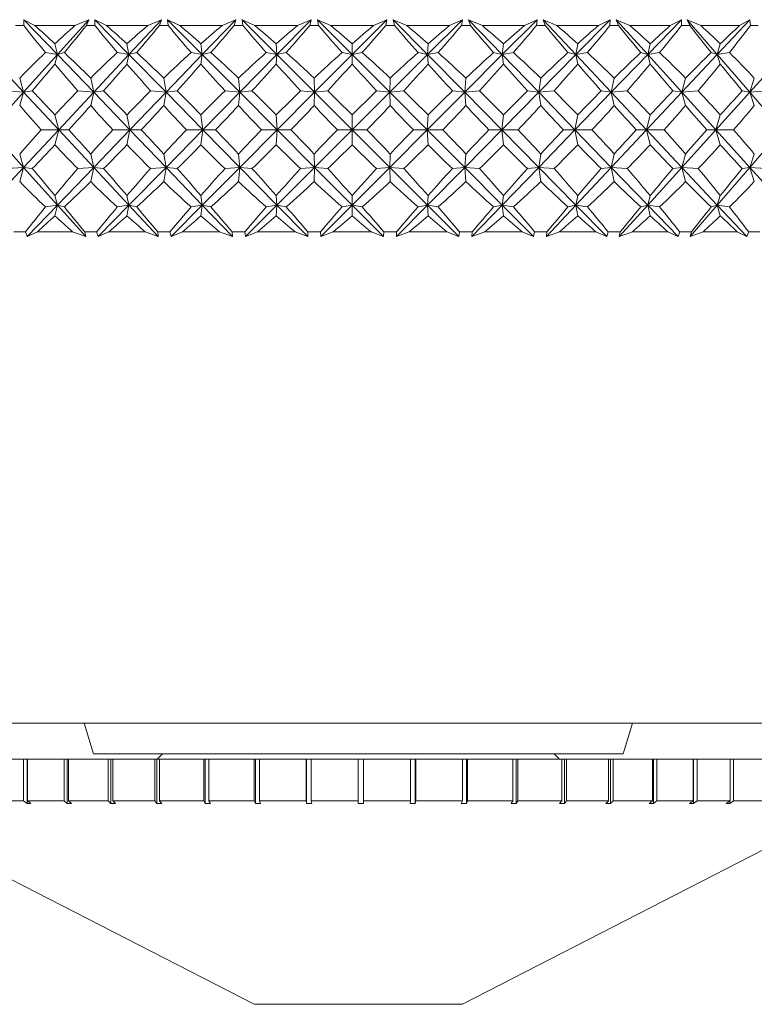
# Model space of a CAD drawing. Header units: inches. Extents: x -4.1 to 22.6, y -10.2 to 17.8.
# Tile 70 of 142: x 12.149 to 12.843, y -3.145 to -2.215. Entities that reach past the tile are written whole.
import ezdxf

# ---------------------------------------------------------------- set-up
doc = ezdxf.new("R2010")
doc.units = ezdxf.units.IN
doc.header["$MEASUREMENT"] = 0

msp = doc.modelspace()

# ---------------------------------------------------------------- linework, layer by layer
at = {"color": 7, "linetype": 'Continuous', "lineweight": 15}
for p, q in [((12.15274, -2.22017), (12.14499, -2.22017)), ((12.15274, -2.22017), (12.15286, -2.21466)), ((12.16328, -2.22017), (12.15286, -2.21466)), ((12.18452, -2.24758), (12.15286, -2.21466)), ((12.20107, -2.22017), (12.16328, -2.22017)), ((12.18452, -2.24758), (12.21407, -2.21466)), ((12.20107, -2.22017), (12.21407, -2.21466)), ((12.21188, -2.22017), (12.21407, -2.21466)), ((12.2199, -2.22017), (12.21188, -2.22017)), ((12.23079, -2.22017), (12.21971, -2.21466)), ((12.2199, -2.22017), (12.21971, -2.21466)), ((12.25205, -2.24758), (12.21971, -2.21466)), ((12.26973, -2.22017), (12.23079, -2.22017)), ((12.25205, -2.24758), (12.28278, -2.21466)), ((12.26973, -2.22017), (12.28278, -2.21466)), ((12.28083, -2.22017), (12.28278, -2.21466)), ((12.28905, -2.22017), (12.28083, -2.22017)), ((12.30022, -2.22017), (12.28856, -2.21466)), ((12.28905, -2.22017), (12.28856, -2.21466)), ((12.32132, -2.24758), (12.28856, -2.21466)), ((12.33999, -2.22017), (12.30022, -2.22017)), ((12.32132, -2.24758), (12.35299, -2.21466)), ((12.33999, -2.22017), (12.35299, -2.21466)), ((12.35129, -2.22017), (12.35299, -2.21466)), ((12.35966, -2.22017), (12.35129, -2.22017)), ((12.371, -2.22017), (12.35886, -2.21466)), ((12.35966, -2.22017), (12.35886, -2.21466)), ((12.39178, -2.24758), (12.35886, -2.21466)), ((12.41129, -2.22017), (12.371, -2.22017)), ((12.39178, -2.24758), (12.42412, -2.21466)), ((12.41129, -2.22017), (12.42412, -2.21466)), ((12.4227, -2.22017), (12.42412, -2.21466)), ((12.43114, -2.22017), (12.4227, -2.22017)), ((12.44257, -2.22017), (12.43005, -2.21466)), ((12.43114, -2.22017), (12.43005, -2.21466)), ((12.46285, -2.24758), (12.43005, -2.21466)), ((12.48305, -2.22017), (12.44257, -2.22017)), ((12.46285, -2.24758), (12.49562, -2.21466)), ((12.48305, -2.22017), (12.49562, -2.21466)), ((12.49448, -2.22017), (12.49562, -2.21466)), ((12.50292, -2.22017), (12.49448, -2.22017)), ((12.51435, -2.22017), (12.50155, -2.21466)), ((12.50292, -2.22017), (12.50155, -2.21466)), ((12.53398, -2.24758), (12.50155, -2.21466)), ((12.55469, -2.22017), (12.51435, -2.22017)), ((12.53398, -2.24758), (12.56689, -2.21466)), ((12.55469, -2.22017), (12.56689, -2.21466)), ((12.56605, -2.22017), (12.56689, -2.21466)), ((12.57443, -2.22017), (12.56605, -2.22017)), ((12.58576, -2.22017), (12.57278, -2.21466)), ((12.57443, -2.22017), (12.57278, -2.21466)), ((12.60457, -2.24758), (12.57278, -2.21466)), ((12.62564, -2.22017), (12.58576, -2.22017)), ((12.60457, -2.24758), (12.63738, -2.21466)), ((12.62564, -2.22017), (12.63738, -2.21466)), ((12.63683, -2.22017), (12.63738, -2.21466)), ((12.64509, -2.22017), (12.63683, -2.22017)), ((12.65622, -2.22017), (12.64317, -2.21466)), ((12.64509, -2.22017), (12.64317, -2.21466)), ((12.67408, -2.24758), (12.64317, -2.21466)), ((12.69532, -2.22017), (12.65622, -2.22017)), ((12.67408, -2.24758), (12.70651, -2.21466)), ((12.69532, -2.22017), (12.70651, -2.21466)), ((12.70627, -2.22017), (12.70651, -2.21466)), ((12.71432, -2.22017), (12.70627, -2.22017)), ((12.72518, -2.22017), (12.71216, -2.21466)), ((12.71432, -2.22017), (12.71216, -2.21466)), ((12.74192, -2.24758), (12.71216, -2.21466)), ((12.76318, -2.22017), (12.72518, -2.22017)), ((12.74192, -2.24758), (12.77372, -2.21466)), ((12.76318, -2.22017), (12.77372, -2.21466)), ((12.77378, -2.22017), (12.77372, -2.21466)), ((12.78158, -2.22017), (12.77378, -2.22017)), ((12.79207, -2.22017), (12.77919, -2.21466)), ((12.78158, -2.22017), (12.77919, -2.21466)), ((12.80757, -2.24758), (12.77919, -2.21466)), ((12.82867, -2.22017), (12.79207, -2.22017)), ((12.80757, -2.24758), (12.83847, -2.21466)), ((12.82867, -2.22017), (12.83847, -2.21466)), ((12.83884, -2.22017), (12.83847, -2.21466)), ((12.84632, -2.22017), (12.83884, -2.22017)), ((12.18452, -2.24758), (12.18208, -2.23738)), ((12.25205, -2.24758), (12.25019, -2.23738)), ((12.32132, -2.24758), (12.32006, -2.23738)), ((12.39178, -2.24758), (12.39112, -2.23738)), ((12.46285, -2.24758), (12.46281, -2.23738)), ((12.53398, -2.24758), (12.53454, -2.23738)), ((12.60457, -2.24758), (12.60574, -2.23738)), ((12.67408, -2.24758), (12.67584, -2.23738)), ((12.74192, -2.24758), (12.74427, -2.23738)), ((12.80757, -2.24758), (12.81048, -2.23738)), ((12.15254, -2.2832), (12.11928, -2.24758)), ((12.15254, -2.2832), (12.18452, -2.24758)), ((12.18452, -2.24758), (12.17319, -2.24576)), ((12.18452, -2.24758), (12.18208, -2.25655)), ((12.18452, -2.24758), (12.19102, -2.24576)), ((12.21879, -2.2832), (12.18452, -2.24758)), ((12.21879, -2.2832), (12.25205, -2.24758)), ((12.25205, -2.24758), (12.24102, -2.24576)), ((12.25205, -2.24758), (12.25019, -2.25655)), ((12.25205, -2.24758), (12.25939, -2.24576)), ((12.28705, -2.2832), (12.25205, -2.24758)), ((12.28705, -2.2832), (12.32132, -2.24758)), ((12.32132, -2.24758), (12.31069, -2.24576)), ((12.32132, -2.24758), (12.32006, -2.25655)), ((12.32132, -2.24758), (12.32945, -2.24576)), ((12.35678, -2.2832), (12.32132, -2.24758)), ((12.35678, -2.2832), (12.39178, -2.24758)), ((12.39178, -2.24758), (12.38162, -2.24576)), ((12.39178, -2.24758), (12.39112, -2.25655)), ((12.39178, -2.24758), (12.40063, -2.24576)), ((12.4274, -2.2832), (12.39178, -2.24758)), ((12.4274, -2.2832), (12.46285, -2.24758)), ((12.46285, -2.24758), (12.45326, -2.24576)), ((12.46285, -2.24758), (12.46281, -2.25655)), ((12.46285, -2.24758), (12.47235, -2.24576)), ((12.49836, -2.2832), (12.46285, -2.24758)), ((12.49836, -2.2832), (12.53398, -2.24758)), ((12.53398, -2.24758), (12.52502, -2.24576)), ((12.53398, -2.24758), (12.54405, -2.24576)), ((12.56907, -2.2832), (12.53398, -2.24758)), ((12.53398, -2.24758), (12.53454, -2.25655)), ((12.56907, -2.2832), (12.60457, -2.24758)), ((12.60457, -2.24758), (12.59633, -2.24576)), ((12.60457, -2.24758), (12.61514, -2.24576)), ((12.60457, -2.24758), (12.60574, -2.25655)), ((12.63898, -2.2832), (12.60457, -2.24758)), ((12.63898, -2.2832), (12.67408, -2.24758)), ((12.67408, -2.24758), (12.6666, -2.24576)), ((12.67408, -2.24758), (12.68504, -2.24576)), ((12.67408, -2.24758), (12.67584, -2.25655)), ((12.70752, -2.2832), (12.67408, -2.24758)), ((12.70752, -2.2832), (12.74192, -2.24758)), ((12.74192, -2.24758), (12.73529, -2.24576)), ((12.74192, -2.24758), (12.75321, -2.24576)), ((12.74192, -2.24758), (12.74427, -2.25655)), ((12.77413, -2.2832), (12.74192, -2.24758)), ((12.77413, -2.2832), (12.80757, -2.24758)), ((12.80757, -2.24758), (12.80182, -2.24576)), ((12.80757, -2.24758), (12.81909, -2.24576)), ((12.80757, -2.24758), (12.81048, -2.25655)), ((12.83828, -2.2832), (12.80757, -2.24758)), ((12.83828, -2.2832), (12.87049, -2.24758)), ((12.15254, -2.2832), (12.14886, -2.26978)), ((12.21879, -2.2832), (12.21588, -2.26978)), ((12.28705, -2.2832), (12.28494, -2.26978)), ((12.35678, -2.2832), (12.35547, -2.26978)), ((12.4274, -2.2832), (12.42692, -2.26978)), ((12.49836, -2.2832), (12.4987, -2.26978)), ((12.56907, -2.2832), (12.57024, -2.26978)), ((12.63898, -2.2832), (12.64096, -2.26978)), ((12.70752, -2.2832), (12.7103, -2.26978)), ((12.77413, -2.2832), (12.77769, -2.26978)), ((12.83828, -2.2832), (12.84259, -2.26978)), ((12.12069, -2.31868), (12.15254, -2.2832)), ((12.15254, -2.2832), (12.13711, -2.28197)), ((12.15254, -2.2832), (12.14886, -2.29579)), ((12.15254, -2.2832), (12.1607, -2.28197)), ((12.18567, -2.31868), (12.15254, -2.2832)), ((12.18567, -2.31868), (12.21879, -2.2832)), ((12.21879, -2.2832), (12.20371, -2.28197)), ((12.21879, -2.2832), (12.21588, -2.29579)), ((12.21879, -2.2832), (12.22813, -2.28197)), ((12.25292, -2.31868), (12.21879, -2.2832)), ((12.25292, -2.31868), (12.28705, -2.2832)), ((12.28705, -2.2832), (12.27244, -2.28197)), ((12.28705, -2.2832), (12.28494, -2.29579)), ((12.28705, -2.2832), (12.29749, -2.28197)), ((12.32191, -2.31868), (12.28705, -2.2832)), ((12.32191, -2.31868), (12.35678, -2.2832)), ((12.35678, -2.2832), (12.34275, -2.28197)), ((12.35678, -2.2832), (12.35547, -2.29579)), ((12.35678, -2.2832), (12.36823, -2.28197)), ((12.39209, -2.31868), (12.35678, -2.2832)), ((12.39209, -2.31868), (12.4274, -2.2832)), ((12.4274, -2.2832), (12.41407, -2.28197)), ((12.4274, -2.2832), (12.42692, -2.29579)), ((12.4274, -2.2832), (12.43978, -2.28197)), ((12.46288, -2.31868), (12.4274, -2.2832)), ((12.46288, -2.31868), (12.49836, -2.2832)), ((12.49836, -2.2832), (12.48584, -2.28197)), ((12.49836, -2.2832), (12.51156, -2.28197)), ((12.53371, -2.31868), (12.49836, -2.2832)), ((12.49836, -2.2832), (12.4987, -2.29579)), ((12.53371, -2.31868), (12.56907, -2.2832)), ((12.56907, -2.2832), (12.55746, -2.28197)), ((12.56907, -2.2832), (12.58299, -2.28197)), ((12.56907, -2.2832), (12.57024, -2.29579)), ((12.60403, -2.31868), (12.56907, -2.2832)), ((12.60403, -2.31868), (12.63898, -2.2832)), ((12.63898, -2.2832), (12.62837, -2.28197)), ((12.63898, -2.2832), (12.65351, -2.28197)), ((12.63898, -2.2832), (12.64096, -2.29579)), ((12.67325, -2.31868), (12.63898, -2.2832)), ((12.67325, -2.31868), (12.70752, -2.2832)), ((12.70752, -2.2832), (12.698, -2.28197)), ((12.70752, -2.2832), (12.72253, -2.28197)), ((12.70752, -2.2832), (12.7103, -2.29579)), ((12.74082, -2.31868), (12.70752, -2.2832)), ((12.74082, -2.31868), (12.77413, -2.2832)), ((12.77413, -2.2832), (12.76578, -2.28197)), ((12.77413, -2.2832), (12.78952, -2.28197)), ((12.77413, -2.2832), (12.77769, -2.29579)), ((12.80621, -2.31868), (12.77413, -2.2832)), ((12.80621, -2.31868), (12.83828, -2.2832)), ((12.83828, -2.2832), (12.83116, -2.28197)), ((12.83828, -2.2832), (12.85391, -2.28197)), ((12.83828, -2.2832), (12.84259, -2.29579)), ((12.86887, -2.31868), (12.83828, -2.2832)), ((12.18567, -2.31868), (12.18208, -2.30454)), ((12.25292, -2.31868), (12.25019, -2.30454)), ((12.32191, -2.31868), (12.32006, -2.30454)), ((12.39209, -2.31868), (12.39112, -2.30454)), ((12.46288, -2.31868), (12.46281, -2.30454)), ((12.53371, -2.31868), (12.53454, -2.30454)), ((12.60403, -2.31868), (12.60574, -2.30454)), ((12.67325, -2.31868), (12.67584, -2.30454)), ((12.74082, -2.31868), (12.74427, -2.30454)), ((12.80621, -2.31868), (12.81048, -2.30454)), ((12.15254, -2.35416), (12.12069, -2.31868)), ((12.15254, -2.35416), (12.18567, -2.31868)), ((12.18567, -2.31868), (12.16909, -2.31868)), ((12.18567, -2.31868), (12.18208, -2.33282)), ((12.18567, -2.31868), (12.19517, -2.31868)), ((12.21879, -2.35416), (12.18567, -2.31868)), ((12.21879, -2.35416), (12.25292, -2.31868)), ((12.25292, -2.31868), (12.23679, -2.31868)), ((12.25292, -2.31868), (12.25019, -2.33282)), ((12.28705, -2.35416), (12.25292, -2.31868)), ((12.25292, -2.31868), (12.26366, -2.31868)), ((12.28705, -2.35416), (12.32191, -2.31868)), ((12.32191, -2.31868), (12.30635, -2.31868)), ((12.32191, -2.31868), (12.32006, -2.33282)), ((12.35678, -2.35416), (12.32191, -2.31868)), ((12.32191, -2.31868), (12.33381, -2.31868)), ((12.35678, -2.35416), (12.39209, -2.31868)), ((12.39209, -2.31868), (12.37723, -2.31868)), ((12.39209, -2.31868), (12.39112, -2.33282)), ((12.4274, -2.35416), (12.39209, -2.31868)), ((12.39209, -2.31868), (12.40503, -2.31868)), ((12.4274, -2.35416), (12.46288, -2.31868)), ((12.46288, -2.31868), (12.44884, -2.31868)), ((12.46288, -2.31868), (12.46281, -2.33282)), ((12.49836, -2.35416), (12.46288, -2.31868)), ((12.46288, -2.31868), (12.47678, -2.31868)), ((12.49836, -2.35416), (12.53371, -2.31868)), ((12.53371, -2.31868), (12.52061, -2.31868)), ((12.56907, -2.35416), (12.53371, -2.31868)), ((12.53371, -2.31868), (12.53454, -2.33282)), ((12.53371, -2.31868), (12.54845, -2.31868)), ((12.56907, -2.35416), (12.60403, -2.31868)), ((12.60403, -2.31868), (12.59196, -2.31868)), ((12.60403, -2.31868), (12.60574, -2.33282)), ((12.63898, -2.35416), (12.60403, -2.31868)), ((12.60403, -2.31868), (12.61948, -2.31868)), ((12.63898, -2.35416), (12.67325, -2.31868)), ((12.67325, -2.31868), (12.66231, -2.31868)), ((12.67325, -2.31868), (12.67584, -2.33282)), ((12.70752, -2.35416), (12.67325, -2.31868)), ((12.67325, -2.31868), (12.6893, -2.31868)), ((12.70752, -2.35416), (12.74082, -2.31868)), ((12.74082, -2.31868), (12.73111, -2.31868)), ((12.74082, -2.31868), (12.74427, -2.33282)), ((12.77413, -2.35416), (12.74082, -2.31868)), ((12.74082, -2.31868), (12.75734, -2.31868)), ((12.77413, -2.35416), (12.80621, -2.31868)), ((12.80621, -2.31868), (12.7978, -2.31868)), ((12.80621, -2.31868), (12.81048, -2.33282)), ((12.83828, -2.35416), (12.80621, -2.31868)), ((12.80621, -2.31868), (12.82306, -2.31868)), ((12.83828, -2.35416), (12.86887, -2.31868)), ((12.15254, -2.35416), (12.14886, -2.34157)), ((12.21879, -2.35416), (12.21588, -2.34157)), ((12.28705, -2.35416), (12.28494, -2.34157)), ((12.35678, -2.35416), (12.35547, -2.34157)), ((12.4274, -2.35416), (12.42692, -2.34157)), ((12.49836, -2.35416), (12.4987, -2.34157)), ((12.56907, -2.35416), (12.57024, -2.34157)), ((12.63898, -2.35416), (12.64096, -2.34157)), ((12.70752, -2.35416), (12.7103, -2.34157)), ((12.77413, -2.35416), (12.77769, -2.34157)), ((12.83828, -2.35416), (12.84259, -2.34157)), ((12.11928, -2.38978), (12.15254, -2.35416)), ((12.15254, -2.35416), (12.13711, -2.35538)), ((12.15254, -2.35416), (12.14886, -2.36757)), ((12.15254, -2.35416), (12.1607, -2.35538)), ((12.18452, -2.38978), (12.15254, -2.35416)), ((12.18452, -2.38978), (12.21879, -2.35416)), ((12.21879, -2.35416), (12.20371, -2.35538)), ((12.21879, -2.35416), (12.21588, -2.36757)), ((12.25205, -2.38978), (12.21879, -2.35416)), ((12.21879, -2.35416), (12.22813, -2.35538)), ((12.25205, -2.38978), (12.28705, -2.35416)), ((12.28705, -2.35416), (12.27244, -2.35538)), ((12.28705, -2.35416), (12.28494, -2.36757)), ((12.32132, -2.38978), (12.28705, -2.35416)), ((12.28705, -2.35416), (12.29749, -2.35538)), ((12.32132, -2.38978), (12.35678, -2.35416)), ((12.35678, -2.35416), (12.34275, -2.35538)), ((12.35678, -2.35416), (12.35547, -2.36757)), ((12.39178, -2.38978), (12.35678, -2.35416)), ((12.35678, -2.35416), (12.36823, -2.35538)), ((12.39178, -2.38978), (12.4274, -2.35416)), ((12.4274, -2.35416), (12.41407, -2.35538)), ((12.4274, -2.35416), (12.42692, -2.36757)), ((12.46285, -2.38978), (12.4274, -2.35416)), ((12.4274, -2.35416), (12.43978, -2.35538)), ((12.46285, -2.38978), (12.49836, -2.35416)), ((12.49836, -2.35416), (12.48584, -2.35538)), ((12.53398, -2.38978), (12.49836, -2.35416)), ((12.49836, -2.35416), (12.4987, -2.36757)), ((12.49836, -2.35416), (12.51156, -2.35538)), ((12.53398, -2.38978), (12.56907, -2.35416)), ((12.56907, -2.35416), (12.55746, -2.35538)), ((12.56907, -2.35416), (12.57024, -2.36757)), ((12.60457, -2.38978), (12.56907, -2.35416)), ((12.56907, -2.35416), (12.58299, -2.35538)), ((12.60457, -2.38978), (12.63898, -2.35416)), ((12.63898, -2.35416), (12.62837, -2.35538)), ((12.63898, -2.35416), (12.64096, -2.36757)), ((12.67408, -2.38978), (12.63898, -2.35416)), ((12.63898, -2.35416), (12.65351, -2.35538)), ((12.67408, -2.38978), (12.70752, -2.35416)), ((12.70752, -2.35416), (12.698, -2.35538)), ((12.70752, -2.35416), (12.7103, -2.36757)), ((12.74192, -2.38978), (12.70752, -2.35416)), ((12.70752, -2.35416), (12.72253, -2.35538)), ((12.74192, -2.38978), (12.77413, -2.35416)), ((12.77413, -2.35416), (12.76578, -2.35538)), ((12.77413, -2.35416), (12.77769, -2.36757)), ((12.80757, -2.38978), (12.77413, -2.35416)), ((12.77413, -2.35416), (12.78952, -2.35538)), ((12.80757, -2.38978), (12.83828, -2.35416)), ((12.83828, -2.35416), (12.83116, -2.35538)), ((12.83828, -2.35416), (12.84259, -2.36757)), ((12.87049, -2.38978), (12.83828, -2.35416)), ((12.83828, -2.35416), (12.85391, -2.35538)), ((12.18452, -2.38978), (12.18208, -2.3808)), ((12.25205, -2.38978), (12.25019, -2.3808)), ((12.32132, -2.38978), (12.32006, -2.3808)), ((12.39178, -2.38978), (12.39112, -2.3808)), ((12.46285, -2.38978), (12.46281, -2.3808)), ((12.53398, -2.38978), (12.53454, -2.3808)), ((12.60457, -2.38978), (12.60574, -2.3808)), ((12.67408, -2.38978), (12.67584, -2.3808)), ((12.74192, -2.38978), (12.74427, -2.3808)), ((12.80757, -2.38978), (12.81048, -2.3808)), ((12.15597, -2.41946), (12.18452, -2.38978)), ((12.18452, -2.38978), (12.17319, -2.39159)), ((12.18452, -2.38978), (12.18208, -2.39998)), ((12.18452, -2.38978), (12.19102, -2.39159)), ((12.21117, -2.41946), (12.18452, -2.38978)), ((12.22289, -2.41946), (12.25205, -2.38978)), ((12.25205, -2.38978), (12.24102, -2.39159)), ((12.25205, -2.38978), (12.25019, -2.39998)), ((12.25205, -2.38978), (12.25939, -2.39159)), ((12.27976, -2.41946), (12.25205, -2.38978)), ((12.29178, -2.41946), (12.32132, -2.38978)), ((12.32132, -2.38978), (12.31069, -2.39159)), ((12.32132, -2.38978), (12.32006, -2.39998)), ((12.32132, -2.38978), (12.32945, -2.39159)), ((12.34987, -2.41946), (12.32132, -2.38978)), ((12.3621, -2.41946), (12.39178, -2.38978)), ((12.39178, -2.38978), (12.38162, -2.39159)), ((12.39178, -2.38978), (12.39112, -2.39998)), ((12.39178, -2.38978), (12.40063, -2.39159)), ((12.42094, -2.41946), (12.39178, -2.38978)), ((12.43328, -2.41946), (12.46285, -2.38978)), ((12.46285, -2.38978), (12.45326, -2.39159)), ((12.46285, -2.38978), (12.46281, -2.39998)), ((12.49239, -2.41946), (12.46285, -2.38978)), ((12.46285, -2.38978), (12.47235, -2.39159)), ((12.50474, -2.41946), (12.53398, -2.38978)), ((12.53398, -2.38978), (12.52502, -2.39159)), ((12.53398, -2.38978), (12.53454, -2.39998)), ((12.56365, -2.41946), (12.53398, -2.38978)), ((12.53398, -2.38978), (12.54405, -2.39159)), ((12.57591, -2.41946), (12.60457, -2.38978)), ((12.60457, -2.38978), (12.59633, -2.39159)), ((12.60457, -2.38978), (12.60574, -2.39998)), ((12.63415, -2.41946), (12.60457, -2.38978)), ((12.60457, -2.38978), (12.61514, -2.39159)), ((12.64621, -2.41946), (12.67408, -2.38978)), ((12.67408, -2.38978), (12.6666, -2.39159)), ((12.67408, -2.38978), (12.67584, -2.39998)), ((12.70332, -2.41946), (12.67408, -2.38978)), ((12.67408, -2.38978), (12.68504, -2.39159)), ((12.71509, -2.41946), (12.74192, -2.38978)), ((12.74192, -2.38978), (12.73529, -2.39159)), ((12.74192, -2.38978), (12.74427, -2.39998)), ((12.77059, -2.41946), (12.74192, -2.38978)), ((12.74192, -2.38978), (12.75321, -2.39159)), ((12.78198, -2.41946), (12.80757, -2.38978)), ((12.80757, -2.38978), (12.80182, -2.39159)), ((12.80757, -2.38978), (12.81048, -2.39998)), ((12.83543, -2.41946), (12.80757, -2.38978)), ((12.80757, -2.38978), (12.81909, -2.39159)), ((12.15432, -2.41517), (12.14342, -2.41517)), ((12.15432, -2.41517), (12.15597, -2.41946)), ((12.16552, -2.41517), (12.15597, -2.41946)), ((12.19879, -2.41517), (12.16552, -2.41517)), ((12.19879, -2.41517), (12.21117, -2.41946)), ((12.21025, -2.41517), (12.21117, -2.41946)), ((12.22153, -2.41517), (12.21025, -2.41517)), ((12.22153, -2.41517), (12.22289, -2.41946)), ((12.2331, -2.41517), (12.22289, -2.41946)), ((12.26739, -2.41517), (12.2331, -2.41517)), ((12.26739, -2.41517), (12.27976, -2.41946)), ((12.27916, -2.41517), (12.27976, -2.41946)), ((12.29073, -2.41517), (12.27916, -2.41517)), ((12.29073, -2.41517), (12.29178, -2.41946)), ((12.30258, -2.41517), (12.29178, -2.41946)), ((12.33761, -2.41517), (12.30258, -2.41517)), ((12.33761, -2.41517), (12.34987, -2.41946)), ((12.34959, -2.41517), (12.34987, -2.41946)), ((12.36136, -2.41517), (12.34959, -2.41517)), ((12.36136, -2.41517), (12.3621, -2.41946)), ((12.3734, -2.41517), (12.3621, -2.41946)), ((12.40888, -2.41517), (12.3734, -2.41517)), ((12.40888, -2.41517), (12.42094, -2.41946)), ((12.42098, -2.41517), (12.42094, -2.41946)), ((12.43286, -2.41517), (12.42098, -2.41517)), ((12.43286, -2.41517), (12.43328, -2.41946)), ((12.44499, -2.41517), (12.43328, -2.41946)), ((12.48063, -2.41517), (12.44499, -2.41517)), ((12.48063, -2.41517), (12.49239, -2.41946)), ((12.49276, -2.41517), (12.49239, -2.41946)), ((12.50464, -2.41517), (12.49276, -2.41517)), ((12.50464, -2.41517), (12.50474, -2.41946)), ((12.51676, -2.41517), (12.50474, -2.41946)), ((12.55228, -2.41517), (12.51676, -2.41517)), ((12.55228, -2.41517), (12.56365, -2.41946)), ((12.56434, -2.41517), (12.56365, -2.41946)), ((12.57614, -2.41517), (12.56434, -2.41517)), ((12.57614, -2.41517), (12.57591, -2.41946)), ((12.58815, -2.41517), (12.57591, -2.41946)), ((12.62326, -2.41517), (12.58815, -2.41517)), ((12.62326, -2.41517), (12.63415, -2.41946)), ((12.63515, -2.41517), (12.63415, -2.41946)), ((12.64676, -2.41517), (12.63515, -2.41517)), ((12.64676, -2.41517), (12.64621, -2.41946)), ((12.65857, -2.41517), (12.64621, -2.41946)), ((12.693, -2.41517), (12.65857, -2.41517)), ((12.693, -2.41517), (12.70332, -2.41946)), ((12.70462, -2.41517), (12.70332, -2.41946)), ((12.71596, -2.41517), (12.70462, -2.41517)), ((12.71596, -2.41517), (12.71509, -2.41946)), ((12.72747, -2.41517), (12.71509, -2.41946)), ((12.76093, -2.41517), (12.72747, -2.41517)), ((12.76093, -2.41517), (12.77059, -2.41946)), ((12.77219, -2.41517), (12.77059, -2.41946)), ((12.78316, -2.41517), (12.77219, -2.41517)), ((12.78316, -2.41517), (12.78198, -2.41946)), ((12.79428, -2.41517), (12.78198, -2.41946)), ((12.82651, -2.41517), (12.79428, -2.41517)), ((12.82651, -2.41517), (12.83543, -2.41946)), ((12.83732, -2.41517), (12.83543, -2.41946)), ((12.84783, -2.41517), (12.83732, -2.41517)), ((12.05797, -2.87917), (12.87929, -2.87917)), ((12.20971, -2.87917), (12.21863, -2.90817)), ((12.71863, -2.90817), (12.72755, -2.87917)), ((12.21863, -2.90817), (12.38965, -2.90817)), ((12.28363, -2.90817), (12.27863, -2.91317)), ((12.38965, -2.90817), (12.71863, -2.90817)), ((12.65863, -2.91317), (12.65363, -2.90817)), ((12.12086, -2.91317), (12.15247, -2.91317)), ((12.15247, -2.91317), (12.15247, -2.95254)), ((12.15247, -2.91317), (12.15581, -2.91317)), ((12.15581, -2.91317), (12.15581, -2.95511)), ((12.1562, -2.91317), (12.15581, -2.91317)), ((12.1562, -2.91317), (12.1562, -2.95254)), ((12.1562, -2.91317), (12.1909, -2.91317)), ((12.1909, -2.91317), (12.1909, -2.95254)), ((12.1909, -2.91317), (12.19384, -2.91317)), ((12.19384, -2.91317), (12.19384, -2.95511)), ((12.19496, -2.91317), (12.19384, -2.91317)), ((12.19496, -2.91317), (12.19496, -2.95254)), ((12.19496, -2.91317), (12.23238, -2.91317)), ((12.23238, -2.91317), (12.23238, -2.95254)), ((12.23238, -2.91317), (12.23488, -2.91317)), ((12.23488, -2.91317), (12.23488, -2.95511)), ((12.23672, -2.91317), (12.23488, -2.91317)), ((12.23672, -2.91317), (12.23672, -2.95254)), ((12.23672, -2.91317), (12.27645, -2.91317)), ((12.27645, -2.91317), (12.27645, -2.95254)), ((12.27645, -2.91317), (12.27848, -2.91317)), ((12.27848, -2.91317), (12.27848, -2.95511)), ((12.28102, -2.91317), (12.27848, -2.91317)), ((12.28102, -2.91317), (12.28102, -2.95254)), ((12.28102, -2.91317), (12.32262, -2.91317)), ((12.32262, -2.91317), (12.32262, -2.95254)), ((12.32262, -2.91317), (12.32416, -2.91317)), ((12.32416, -2.91317), (12.32416, -2.95511)), ((12.32738, -2.91317), (12.32416, -2.91317)), ((12.32738, -2.91317), (12.32738, -2.95254)), ((12.32738, -2.91317), (12.37039, -2.91317)), ((12.37039, -2.91317), (12.37039, -2.95254)), ((12.37039, -2.91317), (12.37143, -2.91317)), ((12.37143, -2.91317), (12.37143, -2.95511)), ((12.37529, -2.91317), (12.37143, -2.91317)), ((12.37529, -2.91317), (12.37529, -2.95254)), ((12.37529, -2.91317), (12.41924, -2.91317)), ((12.41924, -2.91317), (12.41924, -2.95254)), ((12.41924, -2.91317), (12.41976, -2.91317)), ((12.41976, -2.91317), (12.41976, -2.95511)), ((12.42422, -2.91317), (12.41976, -2.91317)), ((12.42422, -2.91317), (12.42422, -2.95254)), ((12.42422, -2.91317), (12.46863, -2.91317)), ((12.46863, -2.91317), (12.46863, -2.95254)), ((12.47363, -2.91317), (12.46863, -2.91317)), ((12.47363, -2.91317), (12.47363, -2.95254)), ((12.47363, -2.91317), (12.51802, -2.91317)), ((12.51802, -2.91317), (12.51802, -2.95254)), ((12.52247, -2.91317), (12.51802, -2.91317)), ((12.52247, -2.9551), (12.52247, -2.91317)), ((12.52247, -2.91317), (12.52299, -2.91317)), ((12.52299, -2.91317), (12.52299, -2.95254)), ((12.52299, -2.91317), (12.56687, -2.91317)), ((12.56687, -2.91317), (12.56687, -2.95254)), ((12.57072, -2.91317), (12.56687, -2.91317)), ((12.57072, -2.9551), (12.57072, -2.91317)), ((12.57072, -2.91317), (12.57175, -2.91317)), ((12.57175, -2.91317), (12.57175, -2.95254)), ((12.57175, -2.91317), (12.61464, -2.91317)), ((12.61464, -2.91317), (12.61464, -2.95254)), ((12.61785, -2.91317), (12.61464, -2.91317)), ((12.61785, -2.9551), (12.61785, -2.91317)), ((12.61785, -2.91317), (12.61939, -2.91317)), ((12.61939, -2.91317), (12.61939, -2.95254)), ((12.61939, -2.91317), (12.66081, -2.91317)), ((12.66081, -2.91317), (12.66081, -2.95254)), ((12.66335, -2.91317), (12.66081, -2.91317)), ((12.66335, -2.9551), (12.66335, -2.91317)), ((12.66335, -2.91317), (12.66537, -2.91317)), ((12.66537, -2.91317), (12.66537, -2.95254)), ((12.66537, -2.91317), (12.70488, -2.91317)), ((12.70488, -2.91317), (12.70488, -2.95254)), ((12.70671, -2.91317), (12.70488, -2.91317)), ((12.70671, -2.9551), (12.70671, -2.91317)), ((12.70671, -2.91317), (12.7092, -2.91317)), ((12.7092, -2.91317), (12.7092, -2.95254)), ((12.7092, -2.91317), (12.74636, -2.91317)), ((12.74636, -2.91317), (12.74636, -2.95254)), ((12.74746, -2.91317), (12.74636, -2.91317)), ((12.74746, -2.9551), (12.74746, -2.91317)), ((12.74746, -2.91317), (12.75039, -2.91317)), ((12.75039, -2.91317), (12.75039, -2.95254)), ((12.75039, -2.91317), (12.78479, -2.91317)), ((12.78479, -2.91317), (12.78479, -2.95254)), ((12.78516, -2.91317), (12.78479, -2.91317)), ((12.78516, -2.9551), (12.78516, -2.91317)), ((12.78516, -2.91317), (12.78849, -2.91317)), ((12.78849, -2.91317), (12.78849, -2.95254)), ((12.78849, -2.91317), (12.81977, -2.91317)), ((12.81977, -2.91317), (12.81977, -2.95254)), ((12.81977, -2.91317), (12.82309, -2.91317)), ((12.82309, -2.91317), (12.82309, -2.95254)), ((12.82309, -2.91317), (12.85089, -2.91317)), ((12.00113, -2.95511), (12.37013, -3.14487)), ((12.12086, -2.95254), (12.15247, -2.95254)), ((12.15581, -2.95511), (12.15247, -2.95254)), ((12.15581, -2.95511), (12.15953, -2.9551)), ((12.1562, -2.95254), (12.15953, -2.9551)), ((12.1562, -2.95254), (12.1909, -2.95254)), ((12.19384, -2.95511), (12.1909, -2.95254)), ((12.19384, -2.95511), (12.19789, -2.9551)), ((12.19496, -2.95254), (12.19789, -2.9551)), ((12.19496, -2.95254), (12.23238, -2.95254)), ((12.23488, -2.95511), (12.23238, -2.95254)), ((12.23488, -2.95511), (12.23921, -2.9551)), ((12.23672, -2.95254), (12.23921, -2.9551)), ((12.23672, -2.95254), (12.27645, -2.95254)), ((12.27848, -2.95511), (12.27645, -2.95254)), ((12.27848, -2.95511), (12.28305, -2.9551)), ((12.28102, -2.95254), (12.28305, -2.9551)), ((12.28102, -2.95254), (12.32262, -2.95254)), ((12.32416, -2.95511), (12.32262, -2.95254)), ((12.32416, -2.95511), (12.32892, -2.9551)), ((12.32738, -2.95254), (12.32892, -2.9551)), ((12.32738, -2.95254), (12.37039, -2.95254)), ((12.37143, -2.95511), (12.37039, -2.95254)), ((12.37143, -2.95511), (12.37632, -2.9551)), ((12.37529, -2.95254), (12.37632, -2.9551)), ((12.37529, -2.95254), (12.41924, -2.95254)), ((12.41976, -2.95511), (12.41924, -2.95254)), ((12.41976, -2.95511), (12.42474, -2.9551)), ((12.42422, -2.95254), (12.42474, -2.9551)), ((12.42422, -2.95254), (12.46863, -2.95254)), ((12.46863, -2.95511), (12.46863, -2.95254)), ((12.47363, -2.95254), (12.47363, -2.9551)), ((12.47363, -2.95254), (12.51802, -2.95254)), ((12.5175, -2.95511), (12.51802, -2.95254)), ((12.5175, -2.95511), (12.52247, -2.9551)), ((12.52299, -2.95254), (12.52247, -2.9551)), ((12.52299, -2.95254), (12.56687, -2.95254)), ((12.56583, -2.95511), (12.56687, -2.95254)), ((12.56583, -2.95511), (12.57072, -2.9551)), ((12.56713, -3.14487), (12.93613, -2.95511)), ((12.57175, -2.95254), (12.57072, -2.9551)), ((12.57175, -2.95254), (12.61464, -2.95254)), ((12.6131, -2.95511), (12.61464, -2.95254)), ((12.6131, -2.95511), (12.61785, -2.9551)), ((12.61939, -2.95254), (12.61785, -2.9551)), ((12.61939, -2.95254), (12.66081, -2.95254)), ((12.65878, -2.95511), (12.66081, -2.95254)), ((12.65878, -2.95511), (12.66335, -2.9551)), ((12.66537, -2.95254), (12.66335, -2.9551)), ((12.66537, -2.95254), (12.70488, -2.95254)), ((12.70238, -2.95511), (12.70488, -2.95254)), ((12.70238, -2.95511), (12.70671, -2.9551)), ((12.7092, -2.95254), (12.70671, -2.9551)), ((12.7092, -2.95254), (12.74636, -2.95254)), ((12.74342, -2.95511), (12.74636, -2.95254)), ((12.74342, -2.95511), (12.74746, -2.9551)), ((12.75039, -2.95254), (12.74746, -2.9551)), ((12.75039, -2.95254), (12.78479, -2.95254)), ((12.78145, -2.95511), (12.78479, -2.95254)), ((12.78145, -2.95511), (12.78516, -2.9551)), ((12.78849, -2.95254), (12.78516, -2.9551)), ((12.78849, -2.95254), (12.81977, -2.95254)), ((12.81605, -2.95511), (12.81977, -2.95254)), ((12.81605, -2.95511), (12.8194, -2.9551)), ((12.82309, -2.95254), (12.8194, -2.9551)), ((12.8194, -2.9551), (12.8194, -2.9528)), ((12.82309, -2.95254), (12.85089, -2.95254)), ((12.37013, -3.14487), (12.56713, -3.14487))]:
    msp.add_line(p, q, dxfattribs=at)
for centre, major_axis, ratio, start_param, end_param in [((12.46863, -1.20145), (-0.36695, 1.37255), 0.517929, 2.259164, 2.286829), ((12.46863, -3.43591), (-0.68982, 1.37055), 0.295613, 5.609763, 5.635065), ((12.46863, -3.43591), (0.18646, 1.38166), 0.563067, 0.576262, 0.601564), ((12.46863, -1.20145), (0.74212, 1.37624), 0.217076, 3.97529, 4.002955), ((12.46863, -1.20145), (-0.44149, 1.36883), 0.487384, 2.240834, 2.268499), ((12.46863, -3.43591), (-0.65599, 1.36814), 0.334688, 5.598346, 5.623648), ((12.46863, -3.43591), (0.28178, 1.37715), 0.543684, 0.611206, 0.636509), ((12.46863, -1.20145), (0.71836, 1.37335), 0.256359, 3.992065, 4.01973), ((12.46863, -1.20145), (-0.50601, 1.36651), 0.453446, 2.230399, 2.258064), ((12.46863, -3.43591), (-0.61625, 1.36641), 0.373339, 5.590654, 5.615956), ((12.46863, -3.43591), (0.36695, 1.37255), 0.517929, 0.638009, 0.663312), ((12.46863, -1.20145), (0.68982, 1.37055), 0.295613, 4.006467, 4.034133), ((12.46863, -1.20145), (-0.56154, 1.36569), 0.417225, 2.226856, 2.254521), ((12.46863, -3.43591), (-0.56978, 1.36569), 0.411193, 5.587566, 5.612868), ((12.46863, -3.43591), (0.44149, 1.36883), 0.487384, 0.656339, 0.681641), ((12.46863, -1.20145), (0.65599, 1.36814), 0.334688, 4.017884, 4.045549), ((12.46863, -1.20145), (-0.60919, 1.36621), 0.379546, 2.229105, 2.25677), ((12.46863, -3.43591), (-0.5156, 1.36628), 0.4477, 5.590095, 5.615397), ((12.46863, -3.43591), (0.50601, 1.36651), 0.453446, 0.666774, 0.692077), ((12.46863, -1.20145), (0.61625, 1.36641), 0.373339, 4.025576, 4.053241), ((12.46863, -1.20145), (-0.64997, 1.3678), 0.340995, 2.236114, 2.263779), ((12.46863, -3.43591), (-0.45262, 1.36835), 0.482076, 5.599338, 5.624641), ((12.46863, -3.43591), (0.56154, 1.36569), 0.417225, 0.670317, 0.69562), ((12.46863, -1.20145), (0.56978, 1.36569), 0.411193, 4.028664, 4.056329), ((12.46863, -1.20145), (-0.68471, 1.37013), 0.301969, 2.24698, 2.274645), ((12.46863, -3.43591), (-0.37975, 1.37186), 0.513259, 5.616332, 5.641634), ((12.46863, -3.43591), (0.60919, 1.36621), 0.379546, 0.668068, 0.69337), ((12.46863, -1.20145), (0.5156, 1.36628), 0.4477, 4.026136, 4.053801), ((12.46863, -1.20145), (-0.71407, 1.37288), 0.262732, 2.260943, 2.288608), ((12.46863, -3.43591), (-0.29632, 1.37637), 0.539896, 5.641752, 5.667054), ((12.46863, -3.43591), (0.64997, 1.3678), 0.340995, 0.661059, 0.686362), ((12.46863, -1.20145), (0.45262, 1.36835), 0.482076, 4.016892, 4.044557), ((12.46863, -1.20145), (-0.73858, 1.37578), 0.223447, 2.27737, 2.305035), ((12.46863, -3.43591), (-0.20255, 1.38098), 0.560422, 5.675452, 5.700754), ((12.46863, -3.43591), (0.68471, 1.37013), 0.301969, 0.650193, 0.675496), ((12.46863, -1.20145), (0.37975, 1.37186), 0.513259, 3.999899, 4.027564), ((12.46863, -1.20145), (-0.75863, 1.37858), 0.184206, 2.295733, 2.323398), ((12.46863, -3.43591), (-0.10031, 1.38445), 0.573288, 5.715953, 5.741256), ((12.46863, -3.43591), (0.71407, 1.37288), 0.262732, 0.63623, 0.661532), ((12.46863, -1.20145), (0.29632, 1.37637), 0.539896, 3.974478, 4.002143), ((12.46863, -3.43591), (0.18646, 1.38166), 0.563067, 0.613497, 0.646444), ((12.46863, -3.43591), (-0.68982, 1.37055), 0.295613, 5.564883, 5.59783), ((12.46863, -3.43591), (0.28178, 1.37715), 0.543684, 0.648441, 0.681389), ((12.46863, -3.43591), (-0.65599, 1.36814), 0.334688, 5.553466, 5.586413), ((12.46863, -3.43591), (0.36695, 1.37255), 0.517929, 0.675244, 0.708191), ((12.46863, -3.43591), (-0.61625, 1.36641), 0.373339, 5.545774, 5.578721), ((12.46863, -3.43591), (0.44149, 1.36883), 0.487384, 0.693574, 0.726521), ((12.46863, -3.43591), (-0.56978, 1.36569), 0.411193, 5.542686, 5.575633), ((12.46863, -3.43591), (0.50601, 1.36651), 0.453446, 0.704009, 0.736957), ((12.46863, -3.43591), (-0.5156, 1.36628), 0.4477, 5.545215, 5.578162), ((12.46863, -3.43591), (0.56154, 1.36569), 0.417225, 0.707552, 0.740499), ((12.46863, -3.43591), (-0.45262, 1.36835), 0.482076, 5.554458, 5.587406), ((12.46863, -3.43591), (0.60919, 1.36621), 0.379546, 0.705303, 0.73825), ((12.46863, -3.43591), (-0.37975, 1.37186), 0.513259, 5.571452, 5.604399), ((12.46863, -3.43591), (0.64997, 1.3678), 0.340995, 0.698294, 0.731242), ((12.46863, -3.43591), (-0.29632, 1.37637), 0.539896, 5.596872, 5.629819), ((12.46863, -3.43591), (0.68471, 1.37013), 0.301969, 0.687428, 0.720375), ((12.46863, -3.43591), (-0.20255, 1.38098), 0.560422, 5.630572, 5.663519), ((12.46863, -3.43591), (0.71407, 1.37288), 0.262732, 0.673465, 0.706412), ((12.46863, -3.43591), (-0.10031, 1.38445), 0.573288, 5.671073, 5.704021), ((12.46863, -1.20145), (0.74212, 1.37624), 0.217076, 3.934566, 3.963358), ((12.46863, -1.20145), (-0.36695, 1.37255), 0.517929, 2.298762, 2.327554), ((12.46863, -1.20145), (0.71836, 1.37335), 0.256359, 3.95134, 3.980132), ((12.46863, -1.20145), (-0.44149, 1.36883), 0.487384, 2.280432, 2.309224), ((12.46863, -1.20145), (0.68982, 1.37055), 0.295613, 3.965743, 3.994535), ((12.46863, -1.20145), (-0.50601, 1.36651), 0.453446, 2.269996, 2.298789), ((12.46863, -1.20145), (0.65599, 1.36814), 0.334688, 3.97716, 4.005952), ((12.46863, -1.20145), (-0.56154, 1.36569), 0.417225, 2.266454, 2.295246), ((12.46863, -1.20145), (0.61625, 1.36641), 0.373339, 3.984851, 4.013644), ((12.46863, -1.20145), (-0.60919, 1.36621), 0.379546, 2.268703, 2.297495), ((12.46863, -1.20145), (0.56978, 1.36569), 0.411193, 3.98794, 4.016732), ((12.46863, -1.20145), (-0.64997, 1.3678), 0.340995, 2.275711, 2.304503), ((12.46863, -1.20145), (0.5156, 1.36628), 0.4477, 3.985411, 4.014203), ((12.46863, -1.20145), (-0.68471, 1.37013), 0.301969, 2.286577, 2.31537), ((12.46863, -1.20145), (0.45262, 1.36835), 0.482076, 3.976167, 4.004959), ((12.46863, -1.20145), (-0.71407, 1.37288), 0.262732, 2.300541, 2.329333), ((12.46863, -1.20145), (0.37975, 1.37186), 0.513259, 3.959174, 3.987966), ((12.46863, -1.20145), (-0.73858, 1.37578), 0.223447, 2.316968, 2.34576), ((12.46863, -1.20145), (0.29632, 1.37637), 0.539896, 3.933754, 3.962546), ((12.46863, -1.20145), (-0.75863, 1.37858), 0.184206, 2.33533, 2.364122), ((12.46863, -3.43591), (-0.71836, 1.37335), 0.256359, 5.534406, 5.563198), ((12.46863, -3.43591), (0.28178, 1.37715), 0.543684, 0.697477, 0.726269), ((12.46863, -3.43591), (-0.68982, 1.37055), 0.295613, 5.520003, 5.548795), ((12.46863, -3.43591), (0.36695, 1.37255), 0.517929, 0.724279, 0.753071), ((12.46863, -3.43591), (-0.65599, 1.36814), 0.334688, 5.508586, 5.537378), ((12.46863, -3.43591), (0.44149, 1.36883), 0.487384, 0.742609, 0.771401), ((12.46863, -3.43591), (-0.61625, 1.36641), 0.373339, 5.500894, 5.529686), ((12.46863, -3.43591), (0.50601, 1.36651), 0.453446, 0.753044, 0.781836), ((12.46863, -3.43591), (-0.56978, 1.36569), 0.411193, 5.497806, 5.526598), ((12.46863, -3.43591), (0.56154, 1.36569), 0.417225, 0.756587, 0.785379), ((12.46863, -3.43591), (-0.5156, 1.36628), 0.4477, 5.500335, 5.529127), ((12.46863, -3.43591), (0.60919, 1.36621), 0.379546, 0.754338, 0.78313), ((12.46863, -3.43591), (-0.45262, 1.36835), 0.482076, 5.509578, 5.538371), ((12.46863, -3.43591), (0.64997, 1.3678), 0.340995, 0.747329, 0.776122), ((12.46863, -3.43591), (-0.37975, 1.37186), 0.513259, 5.526572, 5.555364), ((12.46863, -3.43591), (0.68471, 1.37013), 0.301969, 0.736463, 0.765255), ((12.46863, -3.43591), (-0.29632, 1.37637), 0.539896, 5.551992, 5.580784), ((12.46863, -3.43591), (0.71407, 1.37288), 0.262732, 0.7225, 0.751292), ((12.46863, -3.43591), (-0.20255, 1.38098), 0.560422, 5.585692, 5.614484), ((12.46863, -3.43591), (0.73858, 1.37578), 0.223447, 0.706073, 0.734865), ((12.46863, -1.20145), (-0.28178, 1.37715), 0.543684, 2.370444, 2.397861), ((12.46863, -1.20145), (0.71836, 1.37335), 0.256359, 3.907835, 3.935252), ((12.46863, -1.20145), (-0.36695, 1.37255), 0.517929, 2.343641, 2.371058), ((12.46863, -1.20145), (0.68982, 1.37055), 0.295613, 3.922238, 3.949655), ((12.46863, -1.20145), (-0.44149, 1.36883), 0.487384, 2.325312, 2.352729), ((12.46863, -1.20145), (0.65599, 1.36814), 0.334688, 3.933655, 3.961072), ((12.46863, -1.20145), (-0.50601, 1.36651), 0.453446, 2.314876, 2.342293), ((12.46863, -1.20145), (0.61625, 1.36641), 0.373339, 3.941347, 3.968764), ((12.46863, -1.20145), (-0.56154, 1.36569), 0.417225, 2.311333, 2.33875), ((12.46863, -1.20145), (0.56978, 1.36569), 0.411193, 3.944435, 3.971852), ((12.46863, -1.20145), (-0.60919, 1.36621), 0.379546, 2.313583, 2.341), ((12.46863, -1.20145), (0.5156, 1.36628), 0.4477, 3.941906, 3.969323), ((12.46863, -1.20145), (-0.64997, 1.3678), 0.340995, 2.320591, 2.348008), ((12.46863, -1.20145), (0.45262, 1.36835), 0.482076, 3.932663, 3.96008), ((12.46863, -1.20145), (-0.68471, 1.37013), 0.301969, 2.331457, 2.358874), ((12.46863, -1.20145), (0.37975, 1.37186), 0.513259, 3.915669, 3.943086), ((12.46863, -1.20145), (-0.71407, 1.37288), 0.262732, 2.345421, 2.372838), ((12.46863, -1.20145), (0.29632, 1.37637), 0.539896, 3.890249, 3.917666), ((12.46863, -1.20145), (-0.73858, 1.37578), 0.223447, 2.361848, 2.389264), ((12.46863, -1.20145), (0.20255, 1.38098), 0.560422, 3.856549, 3.883966), ((12.46863, -3.43591), (0.28178, 1.37715), 0.543684, 0.743732, 0.771149), ((12.46863, -3.43591), (-0.71836, 1.37335), 0.256359, 5.489526, 5.516943), ((12.46863, -3.43591), (0.36695, 1.37255), 0.517929, 0.770534, 0.797951), ((12.46863, -3.43591), (-0.68982, 1.37055), 0.295613, 5.475123, 5.50254), ((12.46863, -3.43591), (0.44149, 1.36883), 0.487384, 0.788864, 0.816281), ((12.46863, -3.43591), (-0.65599, 1.36814), 0.334688, 5.463706, 5.491123), ((12.46863, -3.43591), (0.50601, 1.36651), 0.453446, 0.799299, 0.826716), ((12.46863, -3.43591), (-0.61625, 1.36641), 0.373339, 5.456014, 5.483431), ((12.46863, -3.43591), (0.56154, 1.36569), 0.417225, 0.802842, 0.830259), ((12.46863, -3.43591), (-0.56978, 1.36569), 0.411193, 5.452926, 5.480343), ((12.46863, -3.43591), (0.60919, 1.36621), 0.379546, 0.800593, 0.82801), ((12.46863, -3.43591), (-0.5156, 1.36628), 0.4477, 5.455455, 5.482872), ((12.46863, -3.43591), (0.64997, 1.3678), 0.340995, 0.793585, 0.821002), ((12.46863, -3.43591), (-0.45262, 1.36835), 0.482076, 5.464698, 5.492115), ((12.46863, -3.43591), (0.68471, 1.37013), 0.301969, 0.782718, 0.810135), ((12.46863, -3.43591), (-0.37975, 1.37186), 0.513259, 5.481692, 5.509109), ((12.46863, -3.43591), (0.71407, 1.37288), 0.262732, 0.768755, 0.796172), ((12.46863, -3.43591), (-0.29632, 1.37637), 0.539896, 5.507112, 5.534529), ((12.46863, -3.43591), (0.73858, 1.37578), 0.223447, 0.752328, 0.779745), ((12.46863, -3.43591), (-0.20255, 1.38098), 0.560422, 5.540812, 5.568229), ((12.46863, -1.20145), (0.71836, 1.37335), 0.256359, 3.86158, 3.890372), ((12.46863, -1.20145), (-0.28178, 1.37715), 0.543684, 2.415324, 2.444116), ((12.46863, -1.20145), (0.68982, 1.37055), 0.295613, 3.875983, 3.904775), ((12.46863, -1.20145), (-0.36695, 1.37255), 0.517929, 2.388521, 2.417313), ((12.46863, -1.20145), (0.65599, 1.36814), 0.334688, 3.8874, 3.916192), ((12.46863, -1.20145), (-0.44149, 1.36883), 0.487384, 2.370192, 2.398984), ((12.46863, -1.20145), (0.61625, 1.36641), 0.373339, 3.895092, 3.923884), ((12.46863, -1.20145), (-0.50601, 1.36651), 0.453446, 2.359756, 2.388548), ((12.46863, -1.20145), (0.56978, 1.36569), 0.411193, 3.89818, 3.926972), ((12.46863, -1.20145), (-0.56154, 1.36569), 0.417225, 2.356213, 2.385006), ((12.46863, -1.20145), (0.5156, 1.36628), 0.4477, 3.895651, 3.924443), ((12.46863, -1.20145), (-0.60919, 1.36621), 0.379546, 2.358463, 2.387255), ((12.46863, -1.20145), (0.45262, 1.36835), 0.482076, 3.886407, 3.9152), ((12.46863, -1.20145), (-0.64997, 1.3678), 0.340995, 2.365471, 2.394263), ((12.46863, -1.20145), (0.37975, 1.37186), 0.513259, 3.869414, 3.898206), ((12.46863, -1.20145), (-0.68471, 1.37013), 0.301969, 2.376337, 2.405129), ((12.46863, -1.20145), (0.29632, 1.37637), 0.539896, 3.843994, 3.872786), ((12.46863, -1.20145), (-0.71407, 1.37288), 0.262732, 2.390301, 2.419093), ((12.46863, -1.20145), (0.20255, 1.38098), 0.560422, 3.810294, 3.839086), ((12.46863, -1.20145), (-0.73858, 1.37578), 0.223447, 2.406727, 2.43552), ((12.46863, -3.43591), (-0.74212, 1.37624), 0.217076, 5.46142, 5.490212), ((12.46863, -3.43591), (0.36695, 1.37255), 0.517929, 0.814039, 0.842831), ((12.46863, -3.43591), (-0.71836, 1.37335), 0.256359, 5.444646, 5.473438), ((12.46863, -3.43591), (0.44149, 1.36883), 0.487384, 0.832369, 0.861161), ((12.46863, -3.43591), (-0.68982, 1.37055), 0.295613, 5.430243, 5.459035), ((12.46863, -3.43591), (0.50601, 1.36651), 0.453446, 0.842804, 0.871596), ((12.46863, -3.43591), (-0.65599, 1.36814), 0.334688, 5.418826, 5.447618), ((12.46863, -3.43591), (0.56154, 1.36569), 0.417225, 0.846347, 0.875139), ((12.46863, -3.43591), (-0.61625, 1.36641), 0.373339, 5.411134, 5.439927), ((12.46863, -3.43591), (0.60919, 1.36621), 0.379546, 0.844098, 0.87289), ((12.46863, -3.43591), (-0.56978, 1.36569), 0.411193, 5.408046, 5.436838), ((12.46863, -3.43591), (0.64997, 1.3678), 0.340995, 0.837089, 0.865881), ((12.46863, -3.43591), (-0.5156, 1.36628), 0.4477, 5.410575, 5.439367), ((12.46863, -3.43591), (0.68471, 1.37013), 0.301969, 0.826223, 0.855015), ((12.46863, -3.43591), (-0.45262, 1.36835), 0.482076, 5.419819, 5.448611), ((12.46863, -3.43591), (0.71407, 1.37288), 0.262732, 0.81226, 0.841052), ((12.46863, -3.43591), (-0.37975, 1.37186), 0.513259, 5.436812, 5.465604), ((12.46863, -3.43591), (0.73858, 1.37578), 0.223447, 0.795833, 0.824625), ((12.46863, -3.43591), (-0.29632, 1.37637), 0.539896, 5.462232, 5.491024), ((12.46863, -3.43591), (0.75863, 1.37858), 0.184206, 0.77747, 0.806262), ((12.46863, -1.20145), (-0.18646, 1.38166), 0.563067, 2.495149, 2.528096), ((12.46863, -1.20145), (0.68982, 1.37055), 0.295613, 3.826948, 3.859895), ((12.46863, -1.20145), (-0.28178, 1.37715), 0.543684, 2.460204, 2.493151), ((12.46863, -1.20145), (0.65599, 1.36814), 0.334688, 3.838365, 3.871312), ((12.46863, -1.20145), (-0.36695, 1.37255), 0.517929, 2.433401, 2.466349), ((12.46863, -1.20145), (0.61625, 1.36641), 0.373339, 3.846057, 3.879004), ((12.46863, -1.20145), (-0.44149, 1.36883), 0.487384, 2.415072, 2.448019), ((12.46863, -1.20145), (0.56978, 1.36569), 0.411193, 3.849145, 3.882092), ((12.46863, -1.20145), (-0.50601, 1.36651), 0.453446, 2.404636, 2.437584), ((12.46863, -1.20145), (0.5156, 1.36628), 0.4477, 3.846616, 3.879563), ((12.46863, -1.20145), (-0.56154, 1.36569), 0.417225, 2.401093, 2.434041), ((12.46863, -1.20145), (0.45262, 1.36835), 0.482076, 3.837372, 3.87032), ((12.46863, -1.20145), (-0.60919, 1.36621), 0.379546, 2.403342, 2.43629), ((12.46863, -1.20145), (0.37975, 1.37186), 0.513259, 3.820379, 3.853326), ((12.46863, -1.20145), (-0.64997, 1.3678), 0.340995, 2.410351, 2.443298), ((12.46863, -1.20145), (0.29632, 1.37637), 0.539896, 3.794959, 3.827906), ((12.46863, -1.20145), (-0.68471, 1.37013), 0.301969, 2.421217, 2.454165), ((12.46863, -1.20145), (0.20255, 1.38098), 0.560422, 3.761259, 3.794206), ((12.46863, -1.20145), (-0.71407, 1.37288), 0.262732, 2.43518, 2.468128), ((12.46863, -1.20145), (0.10031, 1.38445), 0.573288, 3.720757, 3.753705), ((12.46863, -3.43591), (0.36695, 1.37255), 0.517929, 0.854764, 0.88028), ((12.46863, -3.43591), (-0.74212, 1.37624), 0.217076, 5.423971, 5.449488), ((12.46863, -3.43591), (0.44149, 1.36883), 0.487384, 0.873093, 0.89861), ((12.46863, -3.43591), (-0.71836, 1.37335), 0.256359, 5.407197, 5.432713), ((12.46863, -3.43591), (0.50601, 1.36651), 0.453446, 0.883529, 0.909045), ((12.46863, -3.43591), (-0.68982, 1.37055), 0.295613, 5.392794, 5.41831), ((12.46863, -3.43591), (0.56154, 1.36569), 0.417225, 0.887072, 0.912588), ((12.46863, -3.43591), (-0.65599, 1.36814), 0.334688, 5.381377, 5.406894), ((12.46863, -3.43591), (0.60919, 1.36621), 0.379546, 0.884822, 0.910339), ((12.46863, -3.43591), (-0.61625, 1.36641), 0.373339, 5.373686, 5.399202), ((12.46863, -3.43591), (0.64997, 1.3678), 0.340995, 0.877814, 0.90333), ((12.46863, -3.43591), (-0.56978, 1.36569), 0.411193, 5.370597, 5.396113), ((12.46863, -3.43591), (0.68471, 1.37013), 0.301969, 0.866948, 0.892464), ((12.46863, -3.43591), (-0.5156, 1.36628), 0.4477, 5.373126, 5.398642), ((12.46863, -3.43591), (0.71407, 1.37288), 0.262732, 0.852984, 0.878501), ((12.46863, -3.43591), (-0.45262, 1.36835), 0.482076, 5.38237, 5.407886), ((12.46863, -3.43591), (0.73858, 1.37578), 0.223447, 0.836558, 0.862074), ((12.46863, -3.43591), (-0.37975, 1.37186), 0.513259, 5.399363, 5.424879), ((12.46863, -3.43591), (0.75863, 1.37858), 0.184206, 0.818195, 0.843711), ((12.46863, -3.43591), (-0.29632, 1.37637), 0.539896, 5.424783, 5.450299), ((12.46863, -1.20145), (0.68982, 1.37055), 0.295613, 3.792737, 3.815015), ((12.46863, -1.20145), (-0.18646, 1.38166), 0.563067, 2.540029, 2.562307), ((12.46863, -1.20145), (0.65599, 1.36814), 0.334688, 3.804154, 3.826432), ((12.46863, -1.20145), (-0.28178, 1.37715), 0.543684, 2.505084, 2.527362), ((12.46863, -1.20145), (0.61625, 1.36641), 0.373339, 3.811845, 3.834124), ((12.46863, -1.20145), (-0.36695, 1.37255), 0.517929, 2.478281, 2.50056), ((12.46863, -1.20145), (0.56978, 1.36569), 0.411193, 3.814934, 3.837212), ((12.46863, -1.20145), (-0.44149, 1.36883), 0.487384, 2.459951, 2.48223), ((12.46863, -1.20145), (0.5156, 1.36628), 0.4477, 3.812405, 3.834683), ((12.46863, -1.20145), (-0.50601, 1.36651), 0.453446, 2.449516, 2.471795), ((12.46863, -1.20145), (0.45262, 1.36835), 0.482076, 3.803161, 3.82544), ((12.46863, -1.20145), (-0.56154, 1.36569), 0.417225, 2.445973, 2.468252), ((12.46863, -1.20145), (0.37975, 1.37186), 0.513259, 3.786168, 3.808446), ((12.46863, -1.20145), (-0.60919, 1.36621), 0.379546, 2.448222, 2.470501), ((12.46863, -1.20145), (0.29632, 1.37637), 0.539896, 3.760748, 3.783026), ((12.46863, -1.20145), (-0.64997, 1.3678), 0.340995, 2.455231, 2.477509), ((12.46863, -1.20145), (0.20255, 1.38098), 0.560422, 3.727048, 3.749326), ((12.46863, -1.20145), (-0.68471, 1.37013), 0.301969, 2.466097, 2.488376), ((12.46863, -1.20145), (0.10031, 1.38445), 0.573288, 3.686546, 3.708825), ((12.46863, -1.20145), (-0.71407, 1.37288), 0.262732, 2.48006, 2.502339)]:
    msp.add_ellipse(centre, major_axis=major_axis, ratio=ratio, start_param=start_param, end_param=end_param, dxfattribs=at)
msp.add_open_spline([(12.46863, -2.95511), (12.46945, -2.95511), (12.47112, -2.95511), (12.47279, -2.9551), (12.47363, -2.9551)], degree=3, knots=[0, 0, 0, 0, 0.49353, 1, 1, 1, 1], dxfattribs=at)

doc.saveas('drawing.dxf')
